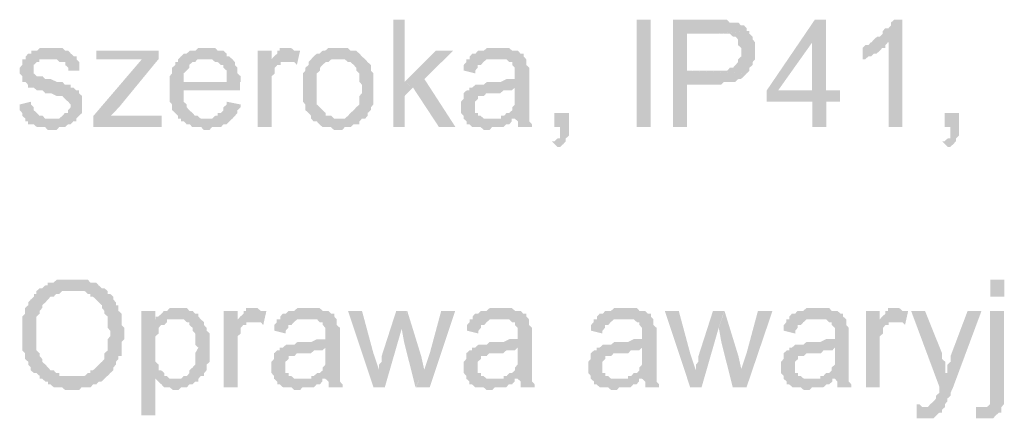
# Model space of a CAD drawing. Header units: millimetres. Extents: x -523 to 1404227, y -783705 to 1038705.
# Tile 136 of 256: x 402248 to 403721, y 232457 to 233054. Entities that reach past the tile are written whole.
import ezdxf

# ---------------------------------------------------------------- set-up
doc = ezdxf.new("R2010")
doc.units = ezdxf.units.MM
doc.linetypes.add('ACAD_ISO08W100', pattern=[36, 24, -3, 6, -3])
doc.layers.add('!!ELEKTRYKA', color=7, linetype='Continuous')

msp = doc.modelspace()

# ---------------------------------------------------------------- hatches: boundary and pattern name
at = {"layer": '!!ELEKTRYKA', "linetype": 'ACAD_ISO08W100'}
for points in [[(402824.08, 233053.51), (402806.99, 233053.51), (402806.99, 232892.64), (402824.08, 232892.64), (402824.08, 232939.2), (402836.43, 232951.9), (402824.08, 232960.37)], [(403285.51, 233053.52), (403225.85, 233053.52), (403225.85, 232892.65), (403246.68, 232892.65), (403246.68, 232956.15), (403289.3, 232956.15), (403294.03, 232956.15), (403297.82, 232956.15), (403301.61, 232960.39), (403306.35, 232960.39), (403310.13, 232960.39), (403314.87, 232960.39), (403318.66, 232960.39), (403323.39, 232964.62), (403327.18, 232964.62), (403331.92, 232968.85), (403331.92, 232968.85), (403335.7, 232973.08), (403335.7, 232973.08), (403246.68, 232977.32), (403246.68, 233032.36), (403289.3, 233032.36), (403340.44, 233036.59), (403335.7, 233036.59), (403335.7, 233040.82), (403331.92, 233045.06), (403327.18, 233045.06), (403323.39, 233049.29), (403318.66, 233049.29), (403314.87, 233049.29), (403310.13, 233049.29), (403310.13, 233049.29), (403306.35, 233053.52), (403301.61, 233053.52), (403297.82, 233053.52), (403294.03, 233053.52)], [(403454.87, 233053.5), (403437.84, 233053.5), (403365.93, 232947.66), (403365.93, 232930.73), (403434.05, 232930.73), (403434.05, 232892.63), (403454.87, 232892.63), (403454.87, 232930.73), (403475.68, 232930.73), (403475.68, 232947.66), (403454.87, 232947.66), (403382.96, 232947.66), (403434.05, 233019.63)], [(403454.39, 233053.52), (403433.58, 233019.65), (403433.58, 232947.68), (403382.49, 232947.68), (403454.39, 232947.68)], [(403568.89, 233053.49), (403556.6, 233053.49), (403556.6, 233053.49), (403551.87, 233049.27), (403551.87, 233045.03), (403548.09, 233040.8), (403543.37, 233040.8), (403539.58, 233036.57), (403539.58, 233032.33), (403534.86, 233028.1), (403531.08, 233028.1), (403526.35, 233023.86), (403526.35, 233023.86), (403522.57, 233019.63), (403548.09, 233019.63), (403548.09, 232892.63), (403568.89, 232892.63)], [(403340.04, 233036.57), (403289.85, 233032.34), (403289.85, 233032.34), (403298.37, 233032.34), (403302.16, 233032.34), (403306.9, 233032.34), (403306.9, 233032.34), (403310.68, 233032.34), (403315.42, 233028.11), (403319.2, 233028.11), (403322.99, 233023.88), (403322.99, 233023.88), (403322.99, 233019.64), (403322.99, 233015.41), (403327.73, 233011.18), (403327.73, 233006.94), (403327.73, 233002.7), (403327.73, 232998.47), (403322.99, 232994.24), (403322.99, 232990), (403319.2, 232985.77), (403319.2, 232985.77), (403315.42, 232981.54), (403310.68, 232981.54), (403306.9, 232977.31), (403302.16, 232977.31), (403298.37, 232977.31), (403293.64, 232977.31), (403289.85, 232977.31), (403247.24, 232977.31), (403336.25, 232973.07), (403340.04, 232977.31), (403340.04, 232981.54), (403344.77, 232985.77), (403344.77, 232990), (403348.56, 232994.24), (403348.56, 232998.47), (403348.56, 233002.7), (403348.56, 233006.94), (403348.56, 233006.94), (403348.56, 233011.18), (403348.56, 233015.41), (403348.56, 233019.64), (403344.77, 233023.88), (403344.77, 233028.11), (403340.04, 233032.34)], [(402291.32, 233011.15), (402291.32, 233011.15), (402282.75, 233011.15), (402277.98, 233011.15), (402274.17, 233006.92), (402274.17, 233006.92), (402269.41, 233006.92), (402265.59, 233006.92), (402265.59, 233002.69), (402260.83, 233002.69), (402257.02, 232998.45), (402257.02, 232994.21), (402295.14, 232994.21), (402295.14, 232994.21), (402298.95, 232994.21), (402303.71, 232994.21), (402307.53, 232989.98), (402312.29, 232989.98), (402316.1, 232989.98), (402316.1, 232985.75), (402320.87, 232981.52), (402320.87, 232977.28), (402337.07, 232977.28), (402337.07, 232981.52), (402337.07, 232985.75), (402337.07, 232989.98), (402333.26, 232994.21), (402333.26, 232998.45), (402333.26, 232998.45), (402329.44, 232998.45), (402324.68, 233002.69), (402320.87, 233006.92), (402316.1, 233006.92), (402316.1, 233006.92), (402312.29, 233011.15), (402307.53, 233011.15), (402303.71, 233011.15), (402298.95, 233011.15)], [(402455.92, 233006.93), (402362.6, 233006.93), (402362.6, 232994.23), (402409.26, 232994.23), (402413.07, 232994.23), (402417.83, 232994.23), (402421.64, 232994.23), (402426.4, 232994.23), (402430.21, 232994.23), (402455.92, 232994.23)], [(402527.29, 233011.16), (402523.49, 233011.16), (402519.68, 233011.16), (402514.92, 233011.16), (402511.12, 233006.93), (402506.36, 233006.93), (402502.55, 233006.93), (402497.8, 233002.7), (402493.99, 233002.7), (402489.23, 232998.46), (402485.42, 232994.23), (402527.29, 232994.23), (402527.29, 232994.23), (402532.05, 232994.23), (402535.86, 232994.23), (402540.62, 232989.99), (402544.42, 232989.99), (402549.18, 232985.76), (402552.99, 232985.76), (402552.99, 232981.53), (402552.99, 232981.53), (402557.74, 232977.29), (402557.74, 232973.06), (402557.74, 232968.83), (402557.74, 232960.36), (402493.99, 232960.36), (402578.68, 232960.36), (402578.68, 232964.6), (402578.68, 232968.83), (402573.92, 232973.06), (402573.92, 232977.29), (402573.92, 232981.53), (402570.11, 232985.76), (402570.11, 232989.99), (402566.31, 232994.23), (402566.31, 232994.23), (402561.55, 232998.46), (402557.74, 232998.46), (402557.74, 233002.7), (402552.99, 233006.93), (402549.18, 233006.93), (402544.42, 233006.93), (402540.62, 233011.16), (402535.86, 233011.16), (402532.05, 233011.16)], [(402625.03, 233006.92), (402604.11, 233006.92), (402604.11, 232892.62), (402625.03, 232892.62), (402625.03, 232951.88), (402625.03, 232956.12), (402625.03, 232960.36), (402625.03, 232964.59), (402625.03, 232968.82), (402629.79, 232973.05), (402629.79, 232977.28), (402629.79, 232977.28), (402629.79, 232981.52), (402633.59, 232985.75), (402638.34, 232985.75), (402638.34, 232989.98), (402642.15, 232989.98), (402646.9, 232989.98), (402625.03, 232989.98)], [(402650.48, 233011.18), (402650.48, 233011.18), (402641.93, 233011.18), (402637.17, 233011.18), (402637.17, 233006.95), (402633.37, 233006.95), (402633.37, 233002.72), (402628.62, 232998.48), (402624.82, 232994.24), (402624.82, 232990.01), (402645.73, 232990.01), (402650.48, 232990.01), (402654.29, 232990.01), (402659.04, 232990.01), (402662.84, 232985.78), (402667.6, 233006.95), (402662.84, 233006.95), (402659.04, 233006.95), (402654.29, 233011.18), (402654.29, 233011.18)], [(402726.92, 233011.17), (402718.37, 233011.17), (402713.62, 233011.17), (402709.82, 233011.17), (402705.07, 233006.94), (402701.27, 233006.94), (402701.27, 233006.94), (402696.51, 233002.7), (402692.71, 233002.7), (402687.96, 232998.48), (402687.96, 232998.48), (402684.16, 232994.25), (402726.92, 232994.25), (402726.92, 232994.25), (402730.73, 232994.25), (402734.53, 232994.25), (402739.28, 232990.01), (402743.08, 232990.01), (402747.83, 232985.78), (402747.83, 232985.78), (402751.63, 232981.54), (402751.63, 232977.31), (402756.39, 232973.07), (402756.39, 232968.84), (402756.39, 232964.61), (402756.39, 232960.38), (402760.19, 232956.14), (402760.19, 232951.91), (402760.19, 232951.91), (402760.19, 232943.44), (402756.39, 232939.2), (402756.39, 232934.97), (402756.39, 232930.74), (402756.39, 232926.51), (402751.63, 232922.28), (402751.63, 232922.28), (402747.83, 232918.04), (402747.83, 232918.04), (402743.08, 232913.81), (402739.28, 232909.57), (402739.28, 232909.57), (402734.53, 232905.34), (402730.73, 232905.34), (402726.92, 232905.34), (402684.16, 232905.34), (402687.96, 232901.1), (402692.71, 232901.1), (402696.51, 232896.87), (402696.51, 232896.87), (402701.27, 232892.64), (402705.07, 232892.64), (402709.82, 232892.64), (402713.62, 232892.64), (402718.37, 232888.41), (402726.92, 232888.41), (402726.92, 232888.41), (402730.73, 232888.41), (402734.53, 232892.64), (402739.28, 232892.64), (402743.08, 232892.64), (402747.83, 232896.87), (402751.63, 232896.87), (402756.39, 232896.87), (402756.39, 232901.1), (402760.19, 232905.34), (402764.94, 232905.34), (402768.74, 232909.57), (402768.74, 232913.81), (402773.49, 232918.04), (402773.49, 232918.04), (402773.49, 232922.28), (402777.29, 232926.51), (402777.29, 232926.51), (402777.29, 232930.74), (402777.29, 232934.97), (402777.29, 232943.44), (402777.29, 232947.67), (402777.29, 232951.91), (402777.29, 232956.14), (402777.29, 232960.38), (402777.29, 232964.61), (402777.29, 232968.84), (402777.29, 232973.07), (402773.49, 232977.31), (402773.49, 232981.54), (402773.49, 232985.78), (402768.74, 232990.01), (402764.94, 232994.25), (402764.94, 232994.25), (402760.19, 232998.48), (402756.39, 233002.7), (402756.39, 233002.7), (402751.63, 233006.94), (402747.83, 233006.94), (402743.08, 233006.94), (402739.28, 233011.17), (402734.53, 233011.17), (402730.73, 233011.17)], [(402896.4, 233006.92), (402870.76, 233006.92), (402824.24, 232960.35), (402836.58, 232951.88), (402875.51, 232892.61), (402900.2, 232892.61), (402853.67, 232964.59)], [(402964.24, 233011.16), (402959.49, 233011.16), (402955.7, 233011.16), (402950.95, 233011.16), (402947.16, 233011.16), (402942.41, 233006.93), (402938.62, 233006.93), (402933.87, 233006.93), (402930.08, 233002.69), (402925.33, 233002.69), (402921.54, 232998.46), (402921.54, 232994.22), (402959.49, 232994.22), (402964.24, 232994.22), (402968.03, 232994.22), (402972.78, 232994.22), (402976.57, 232994.22), (402980.37, 232989.99), (402985.11, 232989.99), (402985.11, 232985.76), (402985.11, 232985.76), (402988.91, 232981.52), (402988.91, 232977.29), (402988.91, 232973.06), (402988.91, 232973.06), (402988.91, 232964.59), (402985.11, 232964.59), (402980.37, 232964.59), (402980.37, 232964.59), (402976.57, 232964.59), (402968.03, 232960.35), (402964.24, 232960.35), (402959.49, 232960.35), (402955.7, 232960.35), (402947.16, 232960.35), (402942.41, 232956.12), (402938.62, 232956.12), (402938.62, 232956.12), (402933.87, 232956.12), (402930.08, 232956.12), (402925.33, 232951.89), (402988.91, 232951.89), (402988.91, 232943.43), (402988.91, 232939.19), (402988.91, 232934.95), (402988.91, 232930.72), (402988.91, 232926.49), (402985.11, 232922.26), (402985.11, 232922.26), (402985.11, 232918.02), (402980.37, 232913.79), (402976.57, 232913.79), (402972.78, 232909.56), (402968.03, 232909.56), (402968.03, 232905.32), (402988.91, 232905.32), (402988.91, 232905.32), (402993.65, 232901.09), (402993.65, 232896.85), (402993.65, 232892.62), (403014.53, 232892.62), (403014.53, 232892.62), (403014.53, 232896.85), (403010.73, 232901.09), (403010.73, 232905.32), (403010.73, 232909.56), (403010.73, 232909.56), (403010.73, 232913.79), (403010.73, 232918.02), (403010.73, 232922.26), (403010.73, 232926.49), (403010.73, 232934.95), (403010.73, 232939.19), (403010.73, 232968.83), (403010.73, 232968.83), (403010.73, 232973.06), (403010.73, 232977.29), (403010.73, 232981.52), (403005.99, 232985.76), (403005.99, 232985.76), (403005.99, 232989.99), (403005.99, 232994.22), (403002.19, 232998.46), (403002.19, 233002.69), (402997.45, 233002.69), (402993.65, 233006.93), (402988.91, 233006.93), (402985.11, 233006.93), (402980.37, 233011.16), (402976.57, 233011.16), (402972.78, 233011.16), (402968.03, 233011.16)], [(403521.75, 233019.65), (403517.97, 233015.43), (403513.24, 233015.43), (403509.46, 233011.19), (403509.46, 232994.25), (403509.46, 232994.25), (403513.24, 232994.25), (403517.97, 232998.49), (403521.75, 232998.49), (403526.48, 233002.72), (403530.26, 233002.72), (403530.26, 233002.72), (403534.98, 233006.96), (403538.76, 233011.19), (403543.49, 233011.19), (403543.49, 233015.43), (403547.27, 233019.65)], [(402256.62, 232994.24), (402251.86, 232994.24), (402251.86, 232990.01), (402251.86, 232985.78), (402248.05, 232981.55), (402248.05, 232977.31), (402248.05, 232973.08), (402251.86, 232968.84), (402251.86, 232964.61), (402251.86, 232960.38), (402256.62, 232960.38), (402260.44, 232956.14), (402260.44, 232951.91), (402265.2, 232951.91), (402265.2, 232951.91), (402269.01, 232951.91), (402273.78, 232947.68), (402277.59, 232947.68), (402282.36, 232947.68), (402286.17, 232943.45), (402289.98, 232943.45), (402294.75, 232943.45), (402303.32, 232939.22), (402307.13, 232939.22), (402311.9, 232939.22), (402315.71, 232934.97), (402315.71, 232934.97), (402320.48, 232930.74), (402320.48, 232930.74), (402324.29, 232926.51), (402324.29, 232922.28), (402320.48, 232918.05), (402320.48, 232913.81), (402315.71, 232913.81), (402311.9, 232909.58), (402311.9, 232909.58), (402307.13, 232905.35), (402303.32, 232905.35), (402294.75, 232905.35), (402256.62, 232905.35), (402256.62, 232901.11), (402260.44, 232901.11), (402260.44, 232896.87), (402265.2, 232896.87), (402269.01, 232896.87), (402273.78, 232892.64), (402277.59, 232892.64), (402282.36, 232892.64), (402286.17, 232892.64), (402289.98, 232888.41), (402294.75, 232888.41), (402298.56, 232888.41), (402303.32, 232888.41), (402307.13, 232892.64), (402311.9, 232892.64), (402315.71, 232892.64), (402320.48, 232896.87), (402324.29, 232896.87), (402328.1, 232901.11), (402332.87, 232901.11), (402332.87, 232905.35), (402336.68, 232909.58), (402336.68, 232909.58), (402341.44, 232913.81), (402341.44, 232918.05), (402341.44, 232922.28), (402341.44, 232926.51), (402341.44, 232926.51), (402341.44, 232930.74), (402341.44, 232934.97), (402341.44, 232939.22), (402336.68, 232943.45), (402336.68, 232947.68), (402332.87, 232947.68), (402328.1, 232951.91), (402324.29, 232951.91), (402324.29, 232956.14), (402320.48, 232956.14), (402315.71, 232956.14), (402311.9, 232960.38), (402307.13, 232960.38), (402303.32, 232960.38), (402294.75, 232964.61), (402294.75, 232964.61), (402289.98, 232964.61), (402286.17, 232964.61), (402282.36, 232968.84), (402277.59, 232968.84), (402277.59, 232968.84), (402273.78, 232968.84), (402269.01, 232973.08), (402269.01, 232977.31), (402269.01, 232981.55), (402269.01, 232981.55), (402269.01, 232985.78), (402273.78, 232990.01), (402277.59, 232990.01), (402277.59, 232994.24), (402282.36, 232994.24), (402286.17, 232994.24), (402294.75, 232994.24)], [(402455.59, 232994.23), (402430.83, 232994.23), (402358.46, 232909.56), (402358.46, 232892.62), (402384.17, 232909.56), (402396.55, 232922.26)], [(402484.69, 232994.25), (402484.69, 232994.25), (402484.69, 232990.01), (402480.88, 232990.01), (402480.88, 232985.79), (402476.12, 232981.55), (402476.12, 232977.32), (402476.12, 232973.09), (402472.31, 232968.85), (402472.31, 232964.62), (402472.31, 232960.38), (402472.31, 232956.16), (402472.31, 232947.69), (402472.31, 232943.45), (402472.31, 232939.22), (402472.31, 232934.98), (402472.31, 232930.75), (402476.12, 232926.52), (402476.12, 232922.29), (402476.12, 232918.05), (402480.88, 232913.82), (402480.88, 232913.82), (402484.69, 232909.58), (402484.69, 232905.35), (402527.51, 232905.35), (402527.51, 232905.35), (402522.75, 232905.35), (402518.94, 232905.35), (402514.19, 232909.58), (402510.38, 232909.58), (402506.57, 232913.82), (402501.81, 232918.05), (402501.81, 232918.05), (402501.81, 232918.05), (402498.01, 232922.29), (402498.01, 232926.52), (402493.25, 232930.75), (402493.25, 232934.98), (402493.25, 232939.22), (402493.25, 232947.69), (402577.95, 232947.69), (402577.95, 232947.69), (402577.95, 232951.92), (402577.95, 232956.16), (402577.95, 232960.38), (402493.25, 232960.38), (402493.25, 232960.38), (402493.25, 232968.85), (402493.25, 232973.09), (402498.01, 232977.32), (402498.01, 232977.32), (402501.81, 232981.55), (402501.81, 232985.79), (402506.57, 232990.01), (402510.38, 232990.01), (402514.19, 232994.25), (402518.94, 232994.25), (402522.75, 232994.25), (402527.51, 232994.25)], [(402684.09, 232994.23), (402684.09, 232994.23), (402680.29, 232989.99), (402680.29, 232985.76), (402675.54, 232981.52), (402675.54, 232977.29), (402671.74, 232973.06), (402671.74, 232968.82), (402671.74, 232964.59), (402671.74, 232960.36), (402671.74, 232956.13), (402671.74, 232951.89), (402671.74, 232951.89), (402671.74, 232943.43), (402671.74, 232939.19), (402671.74, 232934.96), (402671.74, 232930.72), (402675.54, 232926.49), (402675.54, 232922.25), (402675.54, 232918.02), (402680.29, 232913.79), (402680.29, 232913.79), (402684.09, 232909.56), (402684.09, 232905.33), (402726.86, 232905.33), (402722.11, 232905.33), (402718.31, 232905.33), (402714.51, 232909.56), (402709.76, 232909.56), (402705.95, 232909.56), (402705.95, 232913.79), (402701.2, 232918.02), (402701.2, 232918.02), (402697.4, 232922.25), (402697.4, 232922.25), (402692.65, 232926.49), (402692.65, 232930.72), (402692.65, 232934.96), (402692.65, 232939.19), (402692.65, 232943.43), (402692.65, 232951.89), (402692.65, 232951.89), (402692.65, 232956.13), (402692.65, 232960.36), (402692.65, 232964.59), (402692.65, 232968.82), (402692.65, 232973.06), (402697.4, 232977.29), (402697.4, 232981.52), (402701.2, 232985.76), (402701.2, 232985.76), (402705.95, 232989.99), (402709.76, 232989.99), (402714.51, 232994.23), (402718.31, 232994.23), (402722.11, 232994.23), (402726.86, 232994.23)], [(402921.11, 232994.25), (402916.36, 232994.25), (402916.36, 232990.02), (402912.57, 232985.79), (402912.57, 232981.56), (402912.57, 232977.32), (402929.65, 232973.08), (402929.65, 232977.32), (402933.44, 232981.56), (402933.44, 232985.79), (402938.19, 232985.79), (402941.98, 232990.02), (402941.98, 232990.02), (402946.73, 232994.25), (402950.52, 232994.25), (402955.27, 232994.25), (402959.06, 232994.25)], [(402925.51, 232951.91), (402920.76, 232951.91), (402920.76, 232947.68), (402916.97, 232947.68), (402912.22, 232943.45), (402912.22, 232939.21), (402912.22, 232934.98), (402908.43, 232930.75), (402908.43, 232926.52), (402908.43, 232922.28), (402908.43, 232922.28), (402908.43, 232918.04), (402908.43, 232913.81), (402912.22, 232909.58), (402912.22, 232905.35), (402916.97, 232901.11), (402916.97, 232901.11), (402916.97, 232896.88), (402920.76, 232896.88), (402925.51, 232892.65), (402929.3, 232892.65), (402934.05, 232892.65), (402937.84, 232892.65), (402942.59, 232888.42), (402946.38, 232888.42), (402951.13, 232888.42), (402954.93, 232892.65), (402959.67, 232892.65), (402963.47, 232892.65), (402967.26, 232892.65), (402972.01, 232892.65), (402975.8, 232896.88), (402980.55, 232896.88), (402984.34, 232901.11), (402984.34, 232905.35), (402951.13, 232905.35), (402951.13, 232905.35), (402946.38, 232905.35), (402942.59, 232905.35), (402937.84, 232909.58), (402934.05, 232909.58), (402934.05, 232913.81), (402929.3, 232913.81), (402929.3, 232918.04), (402929.3, 232922.28), (402929.3, 232926.52), (402929.3, 232930.75), (402934.05, 232934.98), (402934.05, 232934.98), (402934.05, 232939.21), (402937.84, 232939.21), (402942.59, 232939.21), (402946.38, 232943.45), (402951.13, 232943.45), (402954.93, 232943.45), (402959.67, 232943.45), (402963.47, 232943.45), (402967.26, 232943.45), (402972.01, 232947.68), (402975.8, 232947.68), (402980.55, 232947.68), (402984.34, 232947.68), (402989.09, 232951.91)], [(402265.2, 232930.74), (402248.05, 232926.51), (402248.05, 232926.51), (402248.05, 232922.28), (402248.05, 232918.05), (402251.86, 232913.81), (402251.86, 232909.58), (402256.62, 232905.35), (402294.75, 232905.35), (402294.75, 232905.35), (402289.98, 232905.35), (402286.17, 232905.35), (402282.36, 232909.58), (402277.59, 232909.58), (402273.78, 232913.81), (402273.78, 232913.81), (402269.01, 232918.05), (402269.01, 232922.28), (402265.2, 232926.51)], [(402557.74, 232930.73), (402557.74, 232926.5), (402552.99, 232922.26), (402552.99, 232918.03), (402549.18, 232913.79), (402544.42, 232913.79), (402544.42, 232909.56), (402540.62, 232909.56), (402535.86, 232905.32), (402532.05, 232905.32), (402527.29, 232905.32), (402485.42, 232905.32), (402489.23, 232905.32), (402489.23, 232901.09), (402493.99, 232901.09), (402497.8, 232896.86), (402502.55, 232896.86), (402506.36, 232892.62), (402511.12, 232892.62), (402514.92, 232892.62), (402519.68, 232892.62), (402523.49, 232888.4), (402527.29, 232888.4), (402532.05, 232888.4), (402535.86, 232892.62), (402540.62, 232892.62), (402544.42, 232892.62), (402549.18, 232892.62), (402552.99, 232896.86), (402557.74, 232896.86), (402561.55, 232901.09), (402561.55, 232901.09), (402566.31, 232905.32), (402570.11, 232909.56), (402570.11, 232909.56), (402573.92, 232913.79), (402573.92, 232918.03), (402578.68, 232922.26), (402578.68, 232926.5)], [(402460.36, 232909.56), (402408.93, 232909.56), (402405.12, 232909.56), (402400.36, 232909.56), (402396.55, 232909.56), (402392.74, 232909.56), (402387.98, 232909.56), (402384.17, 232909.56), (402358.46, 232892.62), (402460.36, 232892.62)], [(403069.97, 232913.78), (403048.16, 232913.78), (403048.16, 232892.62), (403056.69, 232892.62), (403056.69, 232888.38), (403056.69, 232884.15), (403056.69, 232879.92), (403056.69, 232875.69), (403052.9, 232875.69), (403048.16, 232871.45), (403044.37, 232871.45), (403052.9, 232862.98), (403052.9, 232862.98), (403056.69, 232862.98), (403061.43, 232867.22), (403061.43, 232867.22), (403065.22, 232871.45), (403065.22, 232875.69), (403069.97, 232879.92), (403069.97, 232884.15), (403069.97, 232888.38), (403069.97, 232892.62)], [(403653.65, 232913.81), (403631.93, 232913.81), (403631.93, 232892.64), (403640.43, 232892.64), (403640.43, 232888.41), (403640.43, 232884.18), (403640.43, 232879.95), (403640.43, 232875.71), (403636.65, 232875.71), (403631.93, 232871.48), (403628.15, 232871.48), (403636.65, 232863.01), (403636.65, 232863.01), (403640.43, 232863.01), (403645.15, 232867.24), (403645.15, 232867.24), (403648.93, 232871.48), (403648.93, 232875.71), (403653.65, 232879.95), (403653.65, 232884.18), (403653.65, 232888.41), (403653.65, 232892.64)], [(402328.22, 232664.03), (402328.22, 232664.03), (402319.64, 232664.03), (402315.83, 232664.03), (402312.02, 232664.03), (402307.26, 232664.03), (402303.45, 232664.03), (402298.68, 232659.8), (402294.87, 232659.8), (402290.11, 232659.8), (402290.11, 232655.57), (402286.29, 232655.57), (402281.53, 232651.33), (402277.72, 232651.33), (402328.22, 232647.1), (402332.98, 232647.1), (402336.8, 232647.1), (402341.56, 232647.1), (402345.37, 232647.1), (402350.14, 232642.87), (402353.95, 232642.87), (402353.95, 232638.63), (402357.76, 232638.63), (402362.52, 232634.4), (402366.33, 232630.17), (402366.33, 232630.17), (402371.1, 232625.94), (402371.1, 232621.7), (402374.91, 232617.47), (402374.91, 232613.24), (402379.67, 232609), (402379.67, 232604.77), (402379.67, 232600.54), (402379.67, 232596.3), (402379.67, 232592.06), (402383.48, 232587.83), (402383.48, 232583.6), (402383.48, 232579.36), (402379.67, 232575.13), (402379.67, 232570.9), (402379.67, 232566.66), (402379.67, 232562.43), (402379.67, 232558.2), (402374.91, 232553.96), (402374.91, 232549.73), (402374.91, 232545.5), (402371.1, 232541.27), (402366.33, 232537.03), (402366.33, 232537.03), (402366.33, 232537.03), (402362.52, 232532.8), (402357.76, 232528.57), (402353.95, 232528.57), (402353.95, 232524.33), (402350.14, 232524.33), (402345.37, 232520.1), (402341.56, 232520.1), (402336.8, 232520.1), (402332.98, 232520.1), (402328.22, 232520.1), (402379.67, 232520.1), (402379.67, 232520.1), (402383.48, 232524.33), (402388.25, 232528.57), (402388.25, 232532.8), (402392.06, 232537.03), (402392.06, 232541.27), (402392.06, 232541.27), (402395.87, 232545.5), (402395.87, 232549.73), (402400.64, 232549.73), (402400.64, 232553.96), (402400.64, 232558.2), (402400.64, 232562.43), (402400.64, 232570.9), (402404.45, 232575.13), (402404.45, 232579.36), (402404.45, 232583.6), (402404.45, 232587.83), (402404.45, 232592.06), (402400.64, 232596.3), (402400.64, 232600.54), (402400.64, 232604.77), (402400.64, 232609), (402400.64, 232613.24), (402395.87, 232617.47), (402395.87, 232621.7), (402395.87, 232625.94), (402392.06, 232625.94), (402392.06, 232630.17), (402388.25, 232634.4), (402388.25, 232638.63), (402383.48, 232642.87), (402379.67, 232642.87), (402379.67, 232647.1), (402374.91, 232651.33), (402371.1, 232651.33), (402366.33, 232655.57), (402366.33, 232655.57), (402362.52, 232659.8), (402357.76, 232659.8), (402353.95, 232659.8), (402350.14, 232664.03), (402345.37, 232664.03), (402341.56, 232664.03), (402336.8, 232664.03), (402332.98, 232664.03)], [(402277.92, 232651.34), (402273.15, 232647.11), (402273.15, 232642.88), (402269.34, 232642.88), (402269.34, 232638.64), (402264.58, 232634.41), (402264.58, 232634.41), (402260.76, 232630.17), (402260.76, 232625.94), (402256, 232621.71), (402256, 232617.48), (402256, 232613.24), (402252.19, 232609.01), (402252.19, 232604.77), (402252.19, 232600.54), (402252.19, 232596.31), (402252.19, 232592.07), (402252.19, 232587.84), (402252.19, 232579.38), (402252.19, 232579.38), (402252.19, 232575.14), (402252.19, 232570.9), (402252.19, 232566.67), (402252.19, 232562.44), (402252.19, 232558.2), (402256, 232553.97), (402256, 232549.74), (402256, 232545.51), (402260.76, 232541.28), (402260.76, 232541.28), (402260.76, 232537.04), (402264.58, 232532.8), (402264.58, 232528.57), (402269.34, 232524.34), (402273.15, 232524.34), (402277.92, 232520.1), (402277.92, 232515.87), (402281.73, 232515.87), (402286.5, 232511.64), (402290.31, 232511.64), (402290.31, 232507.41), (402294.12, 232507.41), (402298.88, 232503.18), (402302.7, 232503.18), (402307.46, 232503.18), (402311.27, 232503.18), (402316.04, 232498.93), (402324.62, 232498.93), (402328.43, 232498.93), (402328.43, 232498.93), (402332.24, 232498.93), (402337, 232498.93), (402340.82, 232503.18), (402345.58, 232503.18), (402349.39, 232503.18), (402354.16, 232503.18), (402357.97, 232507.41), (402362.73, 232507.41), (402366.55, 232511.64), (402366.55, 232511.64), (402370.36, 232511.64), (402375.12, 232515.87), (402378.94, 232520.1), (402328.43, 232520.1), (402328.43, 232520.1), (402319.85, 232520.1), (402316.04, 232520.1), (402311.27, 232520.1), (402307.46, 232520.1), (402307.46, 232524.34), (402302.7, 232524.34), (402298.88, 232528.57), (402294.12, 232528.57), (402290.31, 232532.8), (402286.5, 232537.04), (402286.5, 232537.04), (402286.5, 232537.04), (402281.73, 232541.28), (402281.73, 232545.51), (402277.92, 232549.74), (402277.92, 232553.97), (402273.15, 232558.2), (402273.15, 232562.44), (402273.15, 232566.67), (402273.15, 232570.9), (402273.15, 232575.14), (402273.15, 232579.38), (402273.15, 232583.61), (402273.15, 232592.07), (402273.15, 232596.31), (402273.15, 232600.54), (402273.15, 232604.77), (402273.15, 232609.01), (402277.92, 232613.24), (402277.92, 232617.48), (402281.73, 232621.71), (402281.73, 232625.94), (402281.73, 232625.94), (402286.5, 232630.17), (402290.31, 232634.41), (402290.31, 232634.41), (402294.12, 232638.64), (402298.88, 232638.64), (402302.7, 232642.88), (402307.46, 232642.88), (402311.27, 232647.11), (402316.04, 232647.11), (402319.85, 232647.11), (402324.62, 232647.11), (402328.43, 232647.11)], [(402451.16, 232617.46), (402430.22, 232617.46), (402430.22, 232460.83), (402451.16, 232460.83), (402451.16, 232515.86), (402480.67, 232515.86), (402476.86, 232515.86), (402472.1, 232515.86), (402468.3, 232520.09), (402464.49, 232520.09), (402464.49, 232524.33), (402459.73, 232528.56), (402455.92, 232528.56), (402455.92, 232532.79), (402455.92, 232537.03), (402451.16, 232541.26), (402451.16, 232545.49), (402451.16, 232549.73), (402451.16, 232553.96), (402451.16, 232562.43), (402451.16, 232562.43), (402451.16, 232566.66), (402451.16, 232570.9), (402451.16, 232575.12), (402451.16, 232579.36), (402455.92, 232583.6), (402455.92, 232587.83), (402455.92, 232592.06), (402459.73, 232596.29), (402464.49, 232596.29), (402468.3, 232600.53), (402468.3, 232604.77), (402451.16, 232604.77)], [(402485.88, 232621.69), (402481.12, 232621.69), (402477.31, 232621.69), (402472.55, 232621.69), (402468.74, 232617.45), (402463.99, 232617.45), (402463.99, 232617.45), (402460.18, 232613.21), (402455.42, 232608.98), (402451.61, 232608.98), (402481.12, 232604.74), (402485.88, 232604.74), (402489.68, 232604.74), (402493.49, 232604.74), (402498.25, 232600.52), (402502.06, 232600.52), (402502.06, 232596.28), (402506.81, 232592.05), (402506.81, 232587.81), (402510.62, 232583.58), (402510.62, 232583.58), (402510.62, 232575.12), (402510.62, 232570.88), (402510.62, 232566.64), (402515.38, 232562.41), (402515.38, 232562.41), (402510.62, 232553.95), (402510.62, 232549.71), (402510.62, 232545.48), (402510.62, 232541.25), (402510.62, 232537.02), (402506.81, 232532.78), (402506.81, 232532.78), (402502.06, 232528.55), (402502.06, 232524.31), (402498.25, 232520.08), (402493.49, 232520.08), (402489.68, 232515.85), (402485.88, 232515.85), (402481.12, 232515.85), (402451.61, 232515.85), (402455.42, 232511.61), (402455.42, 232511.61), (402460.18, 232507.38), (402463.99, 232503.14), (402463.99, 232503.14), (402468.74, 232503.14), (402472.55, 232503.14), (402477.31, 232498.92), (402481.12, 232498.92), (402481.12, 232498.92), (402485.88, 232498.92), (402489.68, 232503.14), (402493.49, 232503.14), (402498.25, 232503.14), (402502.06, 232507.38), (402506.81, 232507.38), (402510.62, 232511.61), (402515.38, 232511.61), (402515.38, 232515.85), (402519.19, 232520.08), (402523.95, 232520.08), (402523.95, 232524.31), (402527.75, 232528.55), (402527.75, 232532.78), (402527.75, 232537.02), (402532.51, 232541.25), (402532.51, 232545.48), (402532.51, 232549.71), (402532.51, 232553.95), (402532.51, 232558.18), (402532.51, 232562.41), (402532.51, 232562.41), (402532.51, 232566.64), (402532.51, 232570.88), (402532.51, 232575.12), (402532.51, 232579.35), (402532.51, 232583.58), (402527.75, 232587.81), (402527.75, 232592.05), (402527.75, 232592.05), (402523.95, 232596.28), (402523.95, 232600.52), (402519.19, 232604.74), (402515.38, 232608.98), (402515.38, 232613.21), (402510.62, 232613.21), (402510.62, 232613.21), (402506.81, 232617.45), (402502.06, 232617.45), (402498.25, 232621.69), (402493.49, 232621.69), (402489.68, 232621.69)], [(402451.61, 232608.98), (402451.61, 232604.74), (402468.74, 232604.74), (402472.55, 232604.74), (402477.31, 232604.74), (402481.12, 232604.74)], [(402573.98, 232617.46), (402553.05, 232617.46), (402553.05, 232503.15), (402573.98, 232503.15), (402573.98, 232562.43), (402573.98, 232566.66), (402573.98, 232570.89), (402573.98, 232575.12), (402573.98, 232579.36), (402578.73, 232583.59), (402578.73, 232587.82), (402578.73, 232587.82), (402578.73, 232592.05), (402582.54, 232596.29), (402587.29, 232596.29), (402587.29, 232600.52), (402591.1, 232600.52), (402595.85, 232600.52), (402573.98, 232600.52)], [(402600.12, 232621.68), (402600.12, 232621.68), (402591.56, 232621.68), (402586.8, 232621.68), (402586.8, 232617.44), (402583, 232617.44), (402583, 232613.21), (402578.25, 232608.98), (402574.44, 232604.75), (402574.44, 232600.52), (402595.36, 232600.52), (402600.12, 232600.52), (402603.92, 232600.52), (402608.68, 232600.52), (402612.48, 232596.27), (402617.24, 232617.44), (402612.48, 232617.44), (402608.68, 232617.44), (402603.92, 232621.68), (402603.92, 232621.68)], [(402680.7, 232621.68), (402675.95, 232621.68), (402672.15, 232621.68), (402667.4, 232621.68), (402663.59, 232621.68), (402658.84, 232617.45), (402655.04, 232617.45), (402650.28, 232617.45), (402646.48, 232613.21), (402641.73, 232613.21), (402637.93, 232608.98), (402637.93, 232604.75), (402675.95, 232604.75), (402680.7, 232604.75), (402684.51, 232604.75), (402688.31, 232604.75), (402693.06, 232604.75), (402696.86, 232600.51), (402701.62, 232600.51), (402701.62, 232596.28), (402701.62, 232596.28), (402705.42, 232592.05), (402705.42, 232587.81), (402705.42, 232583.58), (402705.42, 232583.58), (402705.42, 232575.11), (402701.62, 232575.11), (402696.86, 232575.11), (402696.86, 232575.11), (402693.06, 232575.11), (402684.51, 232570.88), (402680.7, 232570.88), (402675.95, 232570.88), (402672.15, 232570.88), (402663.59, 232570.88), (402658.84, 232566.65), (402655.04, 232566.65), (402655.04, 232566.65), (402650.28, 232566.65), (402646.48, 232566.65), (402641.73, 232562.41), (402705.42, 232562.41), (402705.42, 232553.95), (402705.42, 232549.71), (402705.42, 232545.48), (402705.42, 232541.25), (402705.42, 232537.01), (402701.62, 232532.78), (402701.62, 232532.78), (402701.62, 232528.55), (402696.86, 232524.31), (402693.06, 232524.31), (402688.31, 232520.08), (402684.51, 232520.08), (402684.51, 232515.85), (402705.42, 232515.85), (402705.42, 232515.85), (402710.17, 232511.61), (402710.17, 232507.38), (402710.17, 232503.15), (402731.09, 232503.15), (402731.09, 232503.15), (402731.09, 232507.38), (402727.29, 232511.61), (402727.29, 232515.85), (402727.29, 232520.08), (402727.29, 232520.08), (402727.29, 232524.31), (402727.29, 232528.55), (402727.29, 232532.78), (402727.29, 232537.01), (402727.29, 232545.48), (402727.29, 232549.71), (402727.29, 232579.35), (402727.29, 232579.35), (402727.29, 232583.58), (402727.29, 232587.81), (402727.29, 232592.05), (402722.53, 232596.28), (402722.53, 232596.28), (402722.53, 232600.51), (402722.53, 232604.75), (402718.73, 232608.98), (402718.73, 232613.21), (402713.98, 232613.21), (402710.17, 232617.45), (402705.42, 232617.45), (402701.62, 232617.45), (402696.86, 232621.68), (402693.06, 232621.68), (402688.31, 232621.68), (402684.51, 232621.68)], [(402760.26, 232617.46), (402739.36, 232617.46), (402777.36, 232503.15), (402785.91, 232528.55), (402777.36, 232553.96)], [(402827.65, 232617.47), (402811.51, 232617.47), (402789.66, 232549.73), (402789.66, 232545.49), (402789.66, 232541.27), (402785.86, 232537.03), (402785.86, 232532.79), (402785.86, 232528.57), (402785.86, 232528.57), (402777.32, 232503.16), (402794.41, 232503.16), (402820.06, 232592.07)], [(402827.96, 232617.47), (402819.41, 232592.07), (402823.21, 232570.91), (402840.3, 232503.17), (402853.59, 232528.58), (402848.84, 232549.75)], [(402899.66, 232617.46), (402878.78, 232617.46), (402861.69, 232553.97), (402853.14, 232528.56), (402840.8, 232503.17), (402861.69, 232503.17)], [(402968.38, 232621.69), (402963.63, 232621.69), (402959.84, 232621.69), (402955.09, 232621.69), (402951.3, 232621.69), (402946.55, 232617.45), (402942.76, 232617.45), (402938.01, 232617.45), (402934.22, 232613.22), (402929.47, 232613.22), (402925.68, 232608.99), (402925.68, 232604.75), (402963.63, 232604.75), (402968.38, 232604.75), (402972.17, 232604.75), (402976.92, 232604.75), (402980.71, 232604.75), (402984.51, 232600.52), (402989.25, 232600.52), (402989.25, 232596.29), (402989.25, 232596.29), (402993.05, 232592.05), (402993.05, 232587.82), (402993.05, 232583.59), (402993.05, 232583.59), (402993.05, 232575.12), (402989.25, 232575.12), (402984.51, 232575.12), (402984.51, 232575.12), (402980.71, 232575.12), (402972.17, 232570.88), (402968.38, 232570.88), (402963.63, 232570.88), (402959.84, 232570.88), (402951.3, 232570.88), (402946.55, 232566.65), (402942.76, 232566.65), (402942.76, 232566.65), (402938.01, 232566.65), (402934.22, 232566.65), (402929.47, 232562.42), (402993.05, 232562.42), (402993.05, 232553.96), (402993.05, 232549.71), (402993.05, 232545.48), (402993.05, 232541.25), (402993.05, 232537.02), (402989.25, 232532.79), (402989.25, 232532.79), (402989.25, 232528.56), (402984.51, 232524.31), (402980.71, 232524.31), (402976.92, 232520.08), (402972.17, 232520.08), (402972.17, 232515.85), (402993.05, 232515.85), (402993.05, 232515.85), (402997.79, 232511.62), (402997.79, 232507.39), (402997.79, 232503.15), (403018.67, 232503.15), (403018.67, 232503.15), (403018.67, 232507.39), (403014.87, 232511.62), (403014.87, 232515.85), (403014.87, 232520.08), (403014.87, 232520.08), (403014.87, 232524.31), (403014.87, 232528.56), (403014.87, 232532.79), (403014.87, 232537.02), (403014.87, 232545.48), (403014.87, 232549.71), (403014.87, 232579.35), (403014.87, 232579.35), (403014.87, 232583.59), (403014.87, 232587.82), (403014.87, 232592.05), (403010.13, 232596.29), (403010.13, 232596.29), (403010.13, 232600.52), (403010.13, 232604.75), (403006.33, 232608.99), (403006.33, 232613.22), (403001.59, 232613.22), (402997.79, 232617.45), (402993.05, 232617.45), (402989.25, 232617.45), (402984.51, 232621.69), (402980.71, 232621.69), (402976.92, 232621.69), (402972.17, 232621.69)], [(403154.64, 232621.68), (403149.9, 232621.68), (403146.11, 232621.68), (403141.37, 232621.68), (403137.58, 232621.68), (403132.84, 232617.46), (403129.05, 232617.46), (403124.31, 232617.46), (403120.52, 232613.22), (403115.78, 232613.22), (403111.99, 232608.98), (403111.99, 232604.75), (403149.9, 232604.75), (403154.64, 232604.75), (403158.43, 232604.75), (403163.17, 232604.75), (403166.96, 232604.75), (403171.7, 232600.52), (403175.49, 232600.52), (403175.49, 232596.28), (403175.49, 232596.28), (403179.28, 232592.05), (403179.28, 232587.82), (403179.28, 232583.58), (403179.28, 232583.58), (403179.28, 232575.12), (403175.49, 232575.12), (403171.7, 232575.12), (403171.7, 232575.12), (403166.96, 232575.12), (403158.43, 232570.88), (403154.64, 232570.88), (403149.9, 232570.88), (403146.11, 232570.88), (403137.58, 232570.88), (403132.84, 232566.65), (403129.05, 232566.65), (403129.05, 232566.65), (403124.31, 232566.65), (403120.52, 232566.65), (403115.78, 232562.41), (403179.28, 232562.41), (403179.28, 232553.95), (403179.28, 232549.71), (403179.28, 232545.49), (403179.28, 232541.25), (403179.28, 232537.01), (403175.49, 232532.79), (403175.49, 232532.79), (403175.49, 232528.55), (403171.7, 232524.31), (403166.96, 232524.31), (403163.17, 232520.08), (403158.43, 232520.08), (403158.43, 232515.85), (403179.28, 232515.85), (403179.28, 232515.85), (403184.02, 232511.61), (403184.02, 232507.38), (403184.02, 232503.15), (403204.87, 232503.15), (403204.87, 232503.15), (403204.87, 232507.38), (403201.08, 232511.61), (403201.08, 232515.85), (403201.08, 232520.08), (403201.08, 232520.08), (403201.08, 232524.31), (403201.08, 232528.55), (403201.08, 232532.79), (403201.08, 232537.01), (403201.08, 232545.49), (403201.08, 232549.71), (403201.08, 232579.35), (403201.08, 232579.35), (403201.08, 232583.58), (403201.08, 232587.82), (403201.08, 232592.05), (403196.34, 232596.28), (403196.34, 232596.28), (403196.34, 232600.52), (403196.34, 232604.75), (403192.55, 232608.98), (403192.55, 232613.22), (403187.81, 232613.22), (403184.02, 232617.46), (403179.28, 232617.46), (403175.49, 232617.46), (403171.7, 232621.68), (403166.96, 232621.68), (403163.17, 232621.68), (403158.43, 232621.68)], [(403234.26, 232617.46), (403213.43, 232617.46), (403251.31, 232503.16), (403259.84, 232528.56), (403251.31, 232553.96)], [(403302.51, 232617.47), (403285.47, 232617.47), (403263.69, 232549.73), (403263.69, 232545.5), (403263.69, 232541.27), (403259.9, 232537.03), (403259.9, 232532.8), (403259.9, 232528.57), (403259.9, 232528.57), (403251.38, 232503.16), (403268.42, 232503.16), (403293.99, 232592.06)], [(403302.68, 232617.44), (403294.16, 232592.04), (403297.95, 232570.88), (403314.99, 232503.14), (403328.24, 232528.54), (403323.51, 232549.71)], [(403374.49, 232617.47), (403352.73, 232617.47), (403335.69, 232553.96), (403327.17, 232528.57), (403314.87, 232503.17), (403335.69, 232503.17)], [(403442.31, 232621.69), (403437.58, 232621.69), (403433.8, 232621.69), (403429.07, 232621.69), (403425.28, 232621.69), (403420.55, 232617.46), (403416.77, 232617.46), (403412.04, 232617.46), (403408.26, 232613.22), (403403.53, 232613.22), (403399.74, 232609), (403399.74, 232604.76), (403437.58, 232604.76), (403442.31, 232604.76), (403446.09, 232604.76), (403450.82, 232604.76), (403454.61, 232604.76), (403459.34, 232600.52), (403463.12, 232600.52), (403463.12, 232596.29), (403463.12, 232596.29), (403467.85, 232592.05), (403467.85, 232587.83), (403467.85, 232583.59), (403467.85, 232583.59), (403467.85, 232575.12), (403463.12, 232575.12), (403459.34, 232575.12), (403459.34, 232575.12), (403454.61, 232575.12), (403446.09, 232570.89), (403442.31, 232570.89), (403437.58, 232570.89), (403433.8, 232570.89), (403425.28, 232570.89), (403420.55, 232566.65), (403416.77, 232566.65), (403416.77, 232566.65), (403412.04, 232566.65), (403408.26, 232566.65), (403403.53, 232562.43), (403467.85, 232562.43), (403467.85, 232553.96), (403467.85, 232549.72), (403467.85, 232545.49), (403467.85, 232541.26), (403467.85, 232537.02), (403463.12, 232532.79), (403463.12, 232532.79), (403463.12, 232528.55), (403459.34, 232524.32), (403454.61, 232524.32), (403450.82, 232520.09), (403446.09, 232520.09), (403446.09, 232515.86), (403467.85, 232515.86), (403467.85, 232515.86), (403471.63, 232511.62), (403471.63, 232507.39), (403471.63, 232503.15), (403492.45, 232503.15), (403492.45, 232503.15), (403492.45, 232507.39), (403488.66, 232511.62), (403488.66, 232515.86), (403488.66, 232520.09), (403488.66, 232520.09), (403488.66, 232524.32), (403488.66, 232528.55), (403488.66, 232532.79), (403488.66, 232537.02), (403488.66, 232545.49), (403488.66, 232549.72), (403488.66, 232579.36), (403488.66, 232579.36), (403488.66, 232583.59), (403488.66, 232587.83), (403488.66, 232592.05), (403484.88, 232596.29), (403484.88, 232596.29), (403484.88, 232600.52), (403484.88, 232604.76), (403480.15, 232609), (403480.15, 232613.22), (403476.36, 232613.22), (403471.63, 232617.46), (403467.85, 232617.46), (403463.12, 232617.46), (403459.34, 232621.69), (403454.61, 232621.69), (403450.82, 232621.69), (403446.09, 232621.69)], [(403535.09, 232617.44), (403514.29, 232617.44), (403514.29, 232503.14), (403535.09, 232503.14), (403535.09, 232562.41), (403535.09, 232566.64), (403535.09, 232570.88), (403535.09, 232575.11), (403535.09, 232579.35), (403539.81, 232583.58), (403539.81, 232587.81), (403539.81, 232587.81), (403539.81, 232592.04), (403543.59, 232596.28), (403548.32, 232596.28), (403548.32, 232600.51), (403552.1, 232600.51), (403556.83, 232600.51), (403535.09, 232600.51)], [(403560.51, 232621.7), (403560.51, 232621.7), (403552, 232621.7), (403547.28, 232621.7), (403547.28, 232617.47), (403543.5, 232617.47), (403543.5, 232613.24), (403538.77, 232609.01), (403534.99, 232604.77), (403534.99, 232600.54), (403555.79, 232600.54), (403560.51, 232600.54), (403564.29, 232600.54), (403569.02, 232600.54), (403572.8, 232596.31), (403577.52, 232617.47), (403572.8, 232617.47), (403569.02, 232617.47), (403564.29, 232621.7), (403564.29, 232621.7)], [(403602.7, 232617.45), (403581.92, 232617.45), (403624.43, 232503.15), (403636.72, 232524.31), (403632.94, 232524.31), (403632.94, 232532.78), (403632.94, 232537.01), (403632.94, 232541.25), (403628.21, 232545.48), (403628.21, 232549.71), (403628.21, 232553.94)], [(403687.28, 232617.48), (403666.5, 232617.48), (403640.99, 232549.74), (403640.99, 232549.74), (403640.99, 232545.51), (403640.99, 232541.27), (403636.27, 232537.04), (403636.27, 232532.8), (403636.27, 232528.57), (403636.27, 232524.33), (403623.98, 232503.17), (403623.98, 232503.17), (403623.98, 232498.94), (403623.98, 232494.7), (403619.26, 232490.47), (403619.26, 232486.23), (403615.48, 232482), (403615.48, 232482), (403615.48, 232482), (403610.76, 232477.77), (403610.76, 232477.77), (403606.98, 232473.54), (403598.48, 232473.54), (403632.49, 232473.54), (403632.49, 232477.77), (403632.49, 232477.77), (403636.27, 232482), (403636.27, 232486.23), (403640.99, 232490.47), (403640.99, 232494.7), (403644.77, 232503.17)], [(403720.9, 232617.47), (403700.13, 232617.47), (403700.13, 232498.93), (403700.13, 232494.7), (403700.13, 232486.23), (403700.13, 232482), (403700.13, 232477.76), (403700.13, 232477.76), (403700.13, 232477.76), (403695.41, 232473.53), (403691.63, 232473.53), (403717.13, 232473.53), (403720.9, 232477.76), (403720.9, 232482), (403720.9, 232486.23), (403720.9, 232490.47), (403720.9, 232498.93)], [(402637.51, 232604.78), (402632.76, 232604.78), (402632.76, 232600.54), (402628.96, 232596.31), (402628.96, 232592.08), (402628.96, 232587.84), (402646.07, 232583.61), (402646.07, 232587.84), (402649.87, 232592.08), (402649.87, 232596.31), (402654.62, 232596.31), (402658.43, 232600.54), (402658.43, 232600.54), (402663.18, 232604.78), (402666.98, 232604.78), (402671.74, 232604.78), (402675.54, 232604.78)], [(402925.94, 232604.74), (402921.19, 232604.74), (402921.19, 232600.51), (402917.4, 232596.28), (402917.4, 232592.04), (402917.4, 232587.81), (402934.48, 232583.58), (402934.48, 232587.81), (402938.27, 232592.04), (402938.27, 232596.28), (402943.02, 232596.28), (402946.81, 232600.51), (402946.81, 232600.51), (402951.56, 232604.74), (402955.35, 232604.74), (402960.1, 232604.74), (402963.89, 232604.74)], [(403111.55, 232604.78), (403106.81, 232604.78), (403106.81, 232600.54), (403103.02, 232596.31), (403103.02, 232592.08), (403103.02, 232587.84), (403120.08, 232583.61), (403120.08, 232587.84), (403123.87, 232592.08), (403123.87, 232596.31), (403128.61, 232596.31), (403132.4, 232600.54), (403132.4, 232600.54), (403137.14, 232604.78), (403140.93, 232604.78), (403145.67, 232604.78), (403149.46, 232604.78)], [(403399.98, 232604.75), (403395.25, 232604.75), (403395.25, 232600.51), (403391.46, 232596.28), (403391.46, 232592.05), (403391.46, 232587.82), (403408.49, 232583.58), (403408.49, 232587.82), (403412.27, 232592.05), (403412.27, 232596.28), (403417, 232596.28), (403420.79, 232600.51), (403420.79, 232600.51), (403425.52, 232604.75), (403429.3, 232604.75), (403434.03, 232604.75), (403437.82, 232604.75)], [(402641.93, 232562.43), (402637.17, 232562.43), (402637.17, 232558.2), (402633.37, 232558.2), (402628.62, 232553.97), (402628.62, 232549.73), (402628.62, 232545.5), (402624.82, 232541.27), (402624.82, 232537.03), (402624.82, 232532.8), (402624.82, 232532.8), (402624.82, 232528.57), (402624.82, 232524.34), (402628.62, 232520.1), (402628.62, 232515.87), (402633.37, 232511.64), (402633.37, 232511.64), (402633.37, 232507.4), (402637.17, 232507.4), (402641.93, 232503.17), (402645.73, 232503.17), (402650.48, 232503.17), (402654.29, 232503.17), (402659.04, 232498.93), (402662.84, 232498.93), (402667.6, 232498.93), (402671.4, 232503.17), (402675.2, 232503.17), (402679.96, 232503.17), (402683.76, 232503.17), (402688.51, 232503.17), (402692.32, 232507.4), (402697.07, 232507.4), (402700.87, 232511.64), (402700.87, 232515.87), (402667.6, 232515.87), (402667.6, 232515.87), (402662.84, 232515.87), (402659.04, 232515.87), (402654.29, 232520.1), (402650.48, 232520.1), (402650.48, 232524.34), (402645.73, 232524.34), (402645.73, 232528.57), (402645.73, 232532.8), (402645.73, 232537.03), (402645.73, 232541.27), (402650.48, 232545.5), (402650.48, 232545.5), (402650.48, 232549.73), (402654.29, 232549.73), (402659.04, 232549.73), (402662.84, 232553.97), (402667.6, 232553.97), (402671.4, 232553.97), (402675.2, 232553.97), (402679.96, 232553.97), (402683.76, 232553.97), (402688.51, 232558.2), (402692.32, 232558.2), (402697.07, 232558.2), (402700.87, 232558.2), (402705.63, 232562.43)], [(402929.65, 232562.45), (402924.9, 232562.45), (402924.9, 232558.2), (402921.11, 232558.2), (402916.36, 232553.97), (402916.36, 232549.74), (402916.36, 232545.51), (402912.57, 232541.28), (402912.57, 232537.04), (402912.57, 232532.81), (402912.57, 232532.81), (402912.57, 232528.58), (402912.57, 232524.34), (402916.36, 232520.1), (402916.36, 232515.87), (402921.11, 232511.64), (402921.11, 232511.64), (402921.11, 232507.41), (402924.9, 232507.41), (402929.65, 232503.18), (402933.44, 232503.18), (402938.19, 232503.18), (402941.98, 232503.18), (402946.73, 232498.94), (402950.52, 232498.94), (402955.27, 232498.94), (402959.06, 232503.18), (402963.81, 232503.18), (402967.6, 232503.18), (402971.4, 232503.18), (402976.15, 232503.18), (402979.94, 232507.41), (402984.69, 232507.41), (402988.48, 232511.64), (402988.48, 232515.87), (402955.27, 232515.87), (402955.27, 232515.87), (402950.52, 232515.87), (402946.73, 232515.87), (402941.98, 232520.1), (402938.19, 232520.1), (402938.19, 232524.34), (402933.44, 232524.34), (402933.44, 232528.58), (402933.44, 232532.81), (402933.44, 232537.04), (402933.44, 232541.28), (402938.19, 232545.51), (402938.19, 232545.51), (402938.19, 232549.74), (402941.98, 232549.74), (402946.73, 232549.74), (402950.52, 232553.97), (402955.27, 232553.97), (402959.06, 232553.97), (402963.81, 232553.97), (402967.6, 232553.97), (402971.4, 232553.97), (402976.15, 232558.2), (402979.94, 232558.2), (402984.69, 232558.2), (402988.48, 232558.2), (402993.23, 232562.45)], [(403115.94, 232562.44), (403111.2, 232562.44), (403111.2, 232558.2), (403107.41, 232558.2), (403102.67, 232553.98), (403102.67, 232549.74), (403102.67, 232545.5), (403098.88, 232541.28), (403098.88, 232537.04), (403098.88, 232532.8), (403098.88, 232532.8), (403098.88, 232528.58), (403098.88, 232524.34), (403102.67, 232520.1), (403102.67, 232515.87), (403107.41, 232511.64), (403107.41, 232511.64), (403107.41, 232507.4), (403111.2, 232507.4), (403115.94, 232503.17), (403119.73, 232503.17), (403124.47, 232503.17), (403128.26, 232503.17), (403133, 232498.94), (403136.79, 232498.94), (403141.53, 232498.94), (403145.32, 232503.17), (403150.06, 232503.17), (403153.85, 232503.17), (403158.59, 232503.17), (403162.38, 232503.17), (403166.17, 232507.4), (403170.91, 232507.4), (403174.7, 232511.64), (403174.7, 232515.87), (403141.53, 232515.87), (403141.53, 232515.87), (403136.79, 232515.87), (403133, 232515.87), (403128.26, 232520.1), (403124.47, 232520.1), (403124.47, 232524.34), (403119.73, 232524.34), (403119.73, 232528.58), (403119.73, 232532.8), (403119.73, 232537.04), (403119.73, 232541.28), (403124.47, 232545.5), (403124.47, 232545.5), (403124.47, 232549.74), (403128.26, 232549.74), (403133, 232549.74), (403136.79, 232553.98), (403141.53, 232553.98), (403145.32, 232553.98), (403150.06, 232553.98), (403153.85, 232553.98), (403158.59, 232553.98), (403162.38, 232558.2), (403166.17, 232558.2), (403170.91, 232558.2), (403174.7, 232558.2), (403179.44, 232562.44)], [(403404.35, 232562.41), (403399.62, 232562.41), (403399.62, 232558.17), (403395.84, 232558.17), (403391.11, 232553.94), (403391.11, 232549.7), (403391.11, 232545.47), (403387.32, 232541.24), (403387.32, 232537.01), (403387.32, 232532.77), (403387.32, 232532.77), (403387.32, 232528.54), (403387.32, 232524.3), (403391.11, 232520.07), (403391.11, 232515.84), (403395.84, 232511.61), (403395.84, 232511.61), (403395.84, 232507.37), (403399.62, 232507.37), (403404.35, 232503.14), (403408.13, 232503.14), (403412.86, 232503.14), (403416.65, 232503.14), (403421.38, 232498.9), (403425.16, 232498.9), (403429.89, 232498.9), (403433.68, 232503.14), (403438.41, 232503.14), (403442.19, 232503.14), (403446.92, 232503.14), (403450.71, 232503.14), (403455.44, 232507.37), (403459.22, 232507.37), (403463.95, 232511.61), (403463.95, 232515.84), (403429.89, 232515.84), (403429.89, 232515.84), (403425.16, 232515.84), (403421.38, 232515.84), (403416.65, 232520.07), (403412.86, 232520.07), (403412.86, 232524.3), (403408.13, 232524.3), (403408.13, 232528.54), (403408.13, 232532.77), (403408.13, 232537.01), (403408.13, 232541.24), (403412.86, 232545.47), (403412.86, 232545.47), (403412.86, 232549.7), (403416.65, 232549.7), (403421.38, 232549.7), (403425.16, 232553.94), (403429.89, 232553.94), (403433.68, 232553.94), (403438.41, 232553.94), (403442.19, 232553.94), (403446.92, 232553.94), (403450.71, 232558.17), (403455.44, 232558.17), (403459.22, 232558.17), (403463.95, 232558.17), (403467.73, 232562.41)], [(403590.2, 232477.76), (403590.2, 232456.59), (403593.98, 232456.59), (403598.7, 232456.59), (403602.48, 232456.59), (403607.2, 232456.59), (403610.98, 232456.59), (403615.71, 232456.59), (403619.48, 232460.83), (403619.48, 232460.83), (403624.21, 232465.06), (403627.99, 232465.06), (403627.99, 232469.29), (403632.71, 232473.52), (403598.7, 232473.52), (403598.7, 232473.52), (403593.98, 232477.76)], [(403679.21, 232473.52), (403679.21, 232456.58), (403679.21, 232456.58), (403682.99, 232456.58), (403687.71, 232456.58), (403691.49, 232456.58), (403696.21, 232456.58), (403699.99, 232456.58), (403704.71, 232456.58), (403708.48, 232460.82), (403708.48, 232460.82), (403713.21, 232465.05), (403716.98, 232465.05), (403716.98, 232469.28), (403716.98, 232473.52), (403691.49, 232473.52), (403691.49, 232473.52), (403687.71, 232473.52)]]:
    msp.add_hatch(color=7, dxfattribs=at).paths.add_polyline_path(points)

# ---------------------------------------------------------------- linework, layer by layer
at = {"layer": '!!ELEKTRYKA', "color": 7, "linetype": 'ACAD_ISO08W100', "lineweight": -3}
for points in [[(403171.34, 232892.62), (403171.34, 233053.49), (403192.18, 232892.62), (403192.18, 233053.49)], [(403721.37, 232664.01), (403700.6, 232664.01), (403721.37, 232638.61), (403700.6, 232638.61)]]:
    msp.add_solid(points, dxfattribs=at)

doc.saveas('drawing.dxf')
